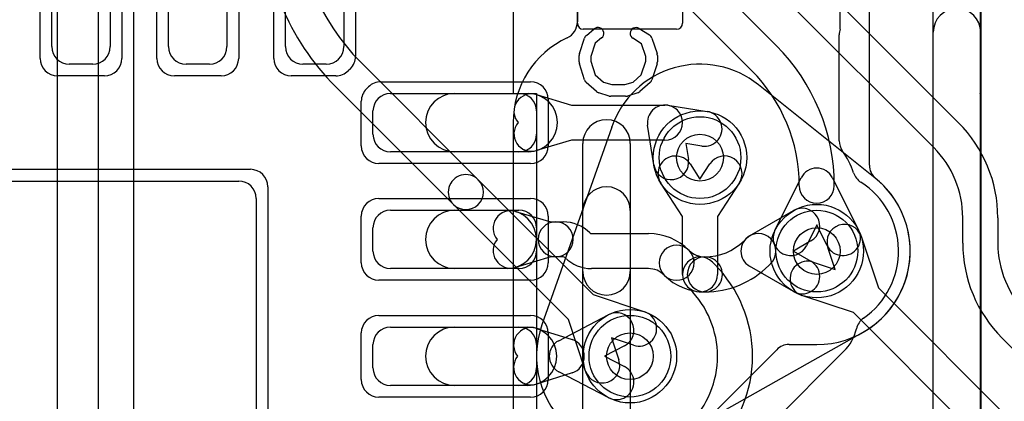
# Model space of a CAD drawing. Extents: x -1.1 to 39.1, y -7.5 to 26.
# Tile 12 of 44: x 10.1 to 14.3, y 6.4 to 8. Entities that reach past the tile are written whole.
import ezdxf

# ---------------------------------------------------------------- set-up
doc = ezdxf.new("R2010")
doc.units = 0
for name, color, linetype in [('Hole', 1, 'CONTINUOUS'), ('L1', 3, 'CONTINUOUS'), ('L2', 3, 'CONTINUOUS'), ('L3', 3, 'CONTINUOUS'), ('L4', 3, 'CONTINUOUS'), ('MetalMask-A', 176, 'CONTINUOUS'), ('PartsArea-A', 111, 'CONTINUOUS'), ('PartsSilk-A', 221, 'CONTINUOUS'), ('Resist-A', 2, 'CONTINUOUS'), ('Resist-B', 2, 'CONTINUOUS'), ('Silk-A', 140, 'CONTINUOUS')]:
    doc.layers.add(name, color=color, linetype=linetype)

msp = doc.modelspace()

# ---------------------------------------------------------------- linework, layer by layer
at = {"layer": 'Hole'}
for centre in [(13, 7.4), (13.5, 7), (12.7, 6.55)]:
    msp.add_circle(centre, 0.1, dxfattribs=at)
at = {"layer": 'L1'}
for p, q in [((10.225, 7.875), (10.225, 8.425)), ((10.475, 8.425), (10.475, 7.875)), ((10.725, 7.875), (10.725, 8.425)), ((10.975, 8.425), (10.975, 7.875)), ((11.225, 7.875), (11.225, 8.425)), ((11.475, 8.425), (11.475, 7.875)), ((13.60004, 7.95), (13.60004, 8.42503)), ((14.2, 8.42503), (14.2, 7.67497)), ((13.59591, 7.47198), (13.59591, 7.92547)), ((10.4, 7.8), (10.3, 7.8)), ((10.9, 7.8), (10.8, 7.8)), ((11.4, 7.8), (11.3, 7.8)), ((11.675, 7.675), (12.225, 7.675)), ((11.95, 7.675), (12.26429, 7.675)), ((14.19996, 7.67252), (14.19996, 5.85005)), ((12.30001, 7.66978), (12.45022, 7.625)), ((11.6, 7.5), (11.6, 7.6)), ((12.3, 7.6), (12.3, 7.5)), ((12.45022, 7.625), (12.85, 7.625)), ((12.8616, 7.6241), (13.03093, 7.5976)), ((12.8024, 7.36907), (12.7759, 7.5384)), ((12.45022, 7.475), (12.30001, 7.43022)), ((12.85, 7.475), (12.45022, 7.475)), ((12.225, 7.425), (11.675, 7.425)), ((12.26429, 7.425), (11.95, 7.425)), ((13.00773, 7.4494), (12.94, 7.46)), ((12.94, 7.46), (12.9506, 7.39227)), ((8.175, 7.3), (11.025, 7.3)), ((11.1, 7.225), (11.1, 4.375)), ((11.675, 7.175), (12.225, 7.175)), ((11.95, 7.175), (12.175, 7.175)), ((12.21072, 7.16978), (12.36093, 7.125)), ((13.2125, 7.06495), (13.39999, 7.1732)), ((12.36093, 7.125), (12.38233, 7.125)), ((12.38233, 7.125), (12.41466, 7.125)), ((11.6, 7), (11.6, 7.1)), ((12.3, 7.1), (12.3, 7)), ((12.52802, 7.07805), (12.52805, 7.07803)), ((12.53535, 7.075), (12.77929, 7.075)), ((13.18839, 7.04445), (13.19697, 7.05303)), ((13.47499, 7.0433), (13.39999, 7)), ((13.39999, 7), (13.47499, 6.9567)), ((12.36093, 6.975), (12.21072, 6.93022)), ((12.38233, 6.975), (12.36093, 6.975)), ((12.41466, 6.975), (12.38233, 6.975)), ((12.42198, 6.97196), (12.42196, 6.97198)), ((12.225, 6.925), (11.675, 6.925)), ((12.175, 6.925), (11.95, 6.925)), ((12.77929, 6.925), (12.53533, 6.925)), ((13.39999, 6.8268), (13.2125, 6.93505)), ((13.30303, 6.94697), (13.29446, 6.93838)), ((12.39497, 6.6165), (12.60752, 6.72733)), ((11.675, 6.675), (12.225, 6.675)), ((11.95, 6.675), (12.2622, 6.675)), ((12.29953, 6.6693), (12.45205, 6.62158)), ((11.6, 6.5), (11.6, 6.6)), ((12.3, 6.6), (12.3, 6.5)), ((12.67688, 6.59433), (12.59186, 6.55)), ((12.59186, 6.55), (12.67688, 6.50567)), ((13.30858, 6.2633), (13.61645, 6.57117)), ((12.45205, 6.47842), (12.29953, 6.4307)), ((12.60752, 6.37267), (12.39497, 6.4835)), ((12.225, 6.425), (11.675, 6.425)), ((12.2622, 6.425), (11.95, 6.425))]:
    msp.add_line(p, q, dxfattribs=at)
for centre in [(13, 7.4), (13.5, 7), (12.7, 6.55)]:
    msp.add_circle(centre, 0.2, dxfattribs=at)
for centre, radius, start, end in [((13.67088, 7.92547), 0.07497, 160.9004, 180), ((10.3, 7.875), 0.075, 180, -90), ((10.4, 7.875), 0.075, -90, 0), ((10.8, 7.875), 0.075, 180, -90), ((10.9, 7.875), 0.075, -90, 0), ((11.3, 7.875), 0.075, 180, -90), ((11.4, 7.875), 0.075, -90, 0), ((11.675, 7.6), 0.075, 90, 180), ((11.95, 7.55), 0.125, 90, -90), ((12.27858, 7.59791), 0.075, 73.39662, -140.29616), ((12.225, 7.6), 0.075, 0, 90), ((12.26429, 7.55), 0.125, -90, 90), ((14.12503, 7.67497), 0.07497, -1.87274, 0), ((12.85, 7.55), 0.075, 81.10283, -171.10283), ((12.85, 7.55), 0.075, -90, 90), ((13.01933, 7.5235), 0.075, -98.89717, 81.10541), ((12.27858, 7.50209), 0.075, 140.29616, -73.39991), ((11.675, 7.5), 0.075, 180, -90), ((12.225, 7.5), 0.075, -90, 0), ((13.67091, 7.47198), 0.075, 180, -144.48097), ((13.32491, 7.22503), 0.35009, 18.27658, 35.51599), ((12.8765, 7.38067), 0.075, -171.10283, 8.89459), ((13.72853, 7.35833), 0.07498, -161.72456, -122.06209), ((11.025, 7.225), 0.075, 0, 90), ((13.49999, 7), 0.35004, -55.10909, 57.3705), ((11.675, 7.1), 0.075, 90, 180), ((11.95, 7.05), 0.125, 90, -90), ((12.18929, 7.09791), 0.075, 73.39662, -140.29616), ((12.175, 7.05), 0.125, -90, 90), ((12.225, 7.1), 0.075, 0, 90), ((13.43749, 7.10825), 0.075, -59.99927, 120.0006), ((12.38233, 7.05), 0.075, 90, -90), ((12.38233, 7.05), 0.075, -90, 90), ((12.41466, 6.96467), 0.16033, 45.00505, 90), ((12.18929, 7.00209), 0.075, 140.29616, -73.39991), ((12.53535, 7.08533), 0.01033, -135, -90), ((12.77929, 6.8293), 0.2457, 44.99835, 90), ((13.02072, 7.21212), 0.23712, -90, -45), ((13.25, 7), 0.075, 120.00073, -120.00073), ((13.25, 7), 0.075, -45, 135), ((11.675, 7), 0.075, 180, -90), ((12.225, 7), 0.075, -90, 0), ((12.89999, 6.94999), 0.075, 45, -135), ((12.89999, 6.95), 0.075, -135, 44.99763), ((13.0207, 7.0707), 0.0957, -135, -89.99401), ((12.41466, 6.96467), 0.01033, 45.03922, 90), ((12.53535, 7.08533), 0.16033, -135, -90.00715), ((13.02072, 6.9), 0.075, 90, -90), ((13.02071, 6.9), 0.075, -90, 90.00336), ((13.43749, 6.89175), 0.075, -120.00073, 59.99941), ((12.77929, 6.8293), 0.0957, 45, 90), ((13.02072, 7.21212), 0.38712, -90, -45), ((13.0207, 7.0707), 0.2457, -135, -89.99767), ((12.6422, 6.66083), 0.075, -62.45779, 117.5389), ((13.7431, 6.65139), 0.07497, 124.88996, 167.55989), ((11.675, 6.6), 0.075, 90, 180), ((11.95, 6.55), 0.125, 90, -90), ((12.27713, 6.59772), 0.075, 72.62319, -140.48591), ((12.225, 6.6), 0.075, 0, 90), ((12.2622, 6.55), 0.125, -90, 90), ((13.47503, 6.71259), 0.2, -45, -13.01759), ((12.42965, 6.55), 0.075, -72.62319, 72.62319), ((12.42965, 6.55), 0.075, 117.54221, -117.54221), ((12.27713, 6.50228), 0.075, 140.48591, -72.6263), ((11.675, 6.5), 0.075, 180, -90), ((12.225, 6.5), 0.075, -90, 0), ((12.6422, 6.43917), 0.075, -117.54221, 62.4611)]:
    msp.add_arc(centre, radius, start, end, dxfattribs=at)
at = {"layer": 'L2'}
for p, q in [((13.7499, 7.31238), (13.25057, 7.71185)), ((12.62206, 7.53112), (12.32337, 6.68484)), ((12.89612, 6.20133), (13.69612, 6.65133))]:
    msp.add_line(p, q, dxfattribs=at)
for centre, radius, start, end in [((13, 7.4), 0.40004, 51.23775, 160.81817), ((13.2974, 7.77039), 0.07497, -128.76245, -128.65861), ((12.55136, 7.55607), 0.07497, -19.43792, -19.17932), ((13.5, 7), 0.40004, -60.6431, 51.34064), ((12.7, 6.55), 0.40004, 160.343, -60.6431), ((12.25267, 6.70979), 0.07497, -19.65794, -19.43792)]:
    msp.add_arc(centre, radius, start, end, dxfattribs=at)
at = {"layer": 'L3'}
for p, q in [((10.25, 5.48811), (10.25, 11.36716)), ((12.47496, 10.66915), (12.47496, 7.98085)), ((13.72506, 7.36826), (13.72506, 8.36895)), ((12.19995, 7.55), (12.19995, 5.8)), ((12.68941, 5.93912), (13.32828, 6.57799)), ((13.38129, 6.59995), (13.50001, 6.59995))]:
    msp.add_line(p, q, dxfattribs=at)
for centre, radius, start, end in [((12.39999, 7.98085), 0.07497, -65.09622, 0), ((12.6, 7.54999), 0.40005, 114.90078, 179.99857), ((13.80003, 7.36826), 0.07497, 180, -129.16949), ((13.50001, 6.99999), 0.40004, -90, 50.83132), ((14.17496, 6.65004), 1, -90, 0), ((13.38129, 6.52498), 0.07497, 90, 135)]:
    msp.add_arc(centre, radius, start, end, dxfattribs=at)
at = {"layer": 'L4'}
for p, q in [((10.425, 6.11421), (10.425, 9.45253)), ((10.575, 9.45253), (10.575, 6.11421)), ((11.99445, 9.21161), (13.32676, 7.87932)), ((13.22069, 7.77325), (11.88838, 9.10554)), ((12.69948, 8.95659), (14.10659, 7.54949)), ((14.00052, 7.44342), (12.59342, 8.85052)), ((11.54592, 7.81014), (12.05048, 7.30557)), ((11.94442, 7.19951), (11.43985, 7.70408)), ((12.95804, 7.37282), (13, 7.30801)), ((13, 7.30801), (13.04196, 7.37282)), ((12.05048, 7.30557), (12.54254, 6.81351)), ((13.32104, 7.08929), (13.43289, 7.31347)), ((13.56711, 7.31347), (13.67896, 7.08929)), ((12.925, 7.14785), (12.83212, 7.2913)), ((13.16788, 7.2913), (13.075, 7.14785)), ((12.43649, 6.70745), (11.94442, 7.19951)), ((12.925, 6.9), (12.925, 7.14785)), ((13.075, 7.14785), (13.075, 6.9)), ((14.125, 7.03419), (14.125, 7.14289)), ((14.275, 7.14289), (14.275, 7.03419)), ((13.5, 7.112), (13.45526, 7.02233)), ((13.54474, 7.02233), (13.5, 7.112)), ((13.68968, 7.06341), (13.76351, 6.84255)), ((13.57919, 6.92081), (13.54742, 7.01585)), ((13.05303, 6.95303), (13.06163, 6.94443)), ((13.48415, 6.95258), (13.57919, 6.92081)), ((12.95557, 6.83837), (12.94697, 6.84697)), ((13.76351, 6.84255), (15.95557, 4.65048)), ((12.54254, 6.81351), (12.76341, 6.73968)), ((13.65745, 6.73649), (13.43659, 6.81032)), ((12.51032, 6.48659), (12.43649, 6.70745)), ((15.84951, 4.54442), (13.65745, 6.73649)), ((12.71585, 6.59742), (12.62081, 6.62919)), ((12.62081, 6.62919), (12.65258, 6.53415)), ((17.62759, 3.29341), (14.29342, 6.6276)), ((13.075, 6.54999), (13.075, 6.55003)), ((13.225, 6.55003), (13.225, 6.54999))]:
    msp.add_line(p, q, dxfattribs=at)
for centre in [(13, 7.4), (13.5, 7), (12.7, 6.55)]:
    msp.add_circle(centre, 0.2, dxfattribs=at)
for centre, radius, start, end in [((12.2, 8.46421), 1.075, 180, -135.00041), ((12.2, 8.46421), 0.925, 180, -135.00044), ((12.72744, 7.28), 0.84756, 0, 45), ((12.72744, 7.28), 0.69756, 0, 45), ((13.7, 7.1429), 0.575, -0.001, 45), ((13.7, 7.1429), 0.425, -0.00135, 45), ((12.89508, 7.33206), 0.075, 32.91882, -147.07878), ((13.10492, 7.33206), 0.075, -32.91882, 147.07878), ((13.5, 7.27999), 0.075, 26.5138, 153.4862), ((11.99745, 7.25254), 0.075, 45, -134.99959), ((11.99745, 7.25254), 0.075, -135, 44.99943), ((13.5, 7.28), 0.075, 180, 0), ((13.38815, 7.05581), 0.075, 153.4862, -26.51596), ((13.61855, 7.03963), 0.075, 18.48568, -161.51587), ((13.61185, 7.05581), 0.075, -153.4862, 26.51596), ((14.7, 7.03419), 0.575, 180, -134.99929), ((14.7, 7.03419), 0.425, 180, -135), ((13, 6.9), 0.075, 45, -135), ((13.46037, 6.88145), 0.075, 71.51432, -108.48413), ((12.66723, 6.55003), 0.55777, 0, 45), ((13, 6.9), 0.075, 180, 0), ((12.66723, 6.55003), 0.40777, 0, 45), ((12.73963, 6.66855), 0.075, -108.48568, 71.51587), ((12.58145, 6.51037), 0.075, -161.51432, 18.48413), ((12.66717, 6.54999), 0.40783, -45, 0), ((12.66717, 6.54999), 0.55783, -45, 0)]:
    msp.add_arc(centre, radius, start, end, dxfattribs=at)
at = {"layer": 'MetalMask-A'}
for p, q in [((10.225, 7.875), (10.225, 8.425)), ((10.475, 8.425), (10.475, 7.875)), ((10.725, 7.875), (10.725, 8.425)), ((10.975, 8.425), (10.975, 7.875)), ((11.225, 7.875), (11.225, 8.425)), ((11.475, 8.425), (11.475, 7.875)), ((10.4, 7.8), (10.3, 7.8)), ((10.9, 7.8), (10.8, 7.8)), ((11.4, 7.8), (11.3, 7.8)), ((11.675, 7.675), (12.225, 7.675)), ((11.6, 7.5), (11.6, 7.6)), ((12.3, 7.6), (12.3, 7.5)), ((12.225, 7.425), (11.675, 7.425)), ((8.175, 7.3), (11.025, 7.3)), ((11.1, 7.225), (11.1, 4.375)), ((11.675, 7.175), (12.225, 7.175)), ((11.6, 7), (11.6, 7.1)), ((12.3, 7.1), (12.3, 7)), ((12.225, 6.925), (11.675, 6.925)), ((11.675, 6.675), (12.225, 6.675)), ((11.6, 6.5), (11.6, 6.6)), ((12.3, 6.6), (12.3, 6.5)), ((12.225, 6.425), (11.675, 6.425))]:
    msp.add_line(p, q, dxfattribs=at)
for centre, start, end in [((10.3, 7.875), 180, -90), ((10.4, 7.875), -90, 0), ((10.8, 7.875), 180, -90), ((10.9, 7.875), -90, 0), ((11.3, 7.875), 180, -90), ((11.4, 7.875), -90, 0), ((11.675, 7.6), 90, 180), ((12.225, 7.6), 0, 90), ((11.675, 7.5), 180, -90), ((12.225, 7.5), -90, 0), ((11.025, 7.225), 0, 90), ((11.675, 7.1), 90, 180), ((12.225, 7.1), 0, 90), ((11.675, 7), 180, -90), ((12.225, 7), -90, 0), ((11.675, 6.6), 90, 180), ((12.225, 6.6), 0, 90), ((11.675, 6.5), 180, -90), ((12.225, 6.5), -90, 0)]:
    msp.add_arc(centre, 0.075, start, end, dxfattribs=at)
at = {"layer": 'PartsArea-A'}
for p, q in [((12.2, 8.4), (12.2, 7.675)), ((12.2, 7.675), (12.3, 7.675)), ((12.3, 7.675), (12.3, 3.925))]:
    msp.add_line(p, q, dxfattribs=at)
at = {"layer": 'PartsSilk-A'}
for p, q in [((13.9984, -7), (13.9984, 16.97769)), ((14.2016, 16.97769), (14.2016, -6.8984)), ((12.51363, 7.92338), (12.54696, 7.95115)), ((12.73918, 7.95314), (12.78362, 7.92537)), ((12.48369, 7.8454), (12.50591, 7.91207)), ((12.5511, 7.88952), (12.53241, 7.83344)), ((12.57896, 7.91273), (12.5511, 7.88952)), ((12.7495, 7.88773), (12.71268, 7.91074)), ((12.76759, 7.83344), (12.7495, 7.88773)), ((12.79409, 7.91207), (12.81631, 7.8454)), ((12.48241, 7.80972), (12.48241, 7.8375)), ((12.50582, 7.73266), (12.4836, 7.8021)), ((12.53241, 7.83344), (12.53241, 7.81362)), ((12.53241, 7.81362), (12.55132, 7.75452)), ((12.74868, 7.75452), (12.76759, 7.81362)), ((12.76759, 7.81362), (12.76759, 7.83344)), ((12.8164, 7.8021), (12.79418, 7.73266)), ((12.81759, 7.8375), (12.81759, 7.80972)), ((12.55761, 7.68258), (12.51317, 7.72147)), ((12.55132, 7.75452), (12.58656, 7.72368)), ((12.58656, 7.72368), (12.62234, 7.7125)), ((12.67766, 7.7125), (12.71344, 7.72368)), ((12.71344, 7.72368), (12.74868, 7.75452)), ((12.78683, 7.72147), (12.74239, 7.68258)), ((12.61106, 7.66364), (12.56661, 7.67753)), ((12.62234, 7.7125), (12.67766, 7.7125)), ((12.73339, 7.67753), (12.68894, 7.66364)), ((12.68148, 7.6625), (12.61852, 7.6625)), ((12.4984, 2.9016), (12.4984, 7.4609)), ((12.7016, 7.4609), (12.7016, 2.8))]:
    msp.add_line(p, q, dxfattribs=at)
for centre, radius, start, end in [((12.56296, 7.93194), 0.025, -50.2091, 129.8005), ((12.72593, 7.93194), 0.025, 57.99462, -122.00075), ((12.77037, 7.90417), 0.025, 18.42046, 57.99462), ((12.52963, 7.90417), 0.025, 129.7909, 161.57954), ((12.50741, 7.8375), 0.025, 161.57954, 180), ((12.79259, 7.8375), 0.025, 0, 18.42046), ((12.50741, 7.80972), 0.025, 180, -162.25358), ((12.79259, 7.80972), 0.025, -17.74642, 0), ((12.52963, 7.74028), 0.025, -162.25358, -131.18808), ((12.77037, 7.74028), 0.025, -48.81192, -17.74642), ((12.57407, 7.70139), 0.025, -131.18808, -107.36223), ((12.72593, 7.70139), 0.025, -72.63777, -48.81192), ((12.61852, 7.6875), 0.025, -107.36223, -90), ((12.68148, 7.6875), 0.025, -90, -72.63777), ((12.6, 7.4609), 0.1016, 0, 180)]:
    msp.add_arc(centre, radius, start, end, dxfattribs=at)
at = {"layer": 'Resist-A'}
for p, q in [((10.175, 7.825), (10.175, 8.475)), ((10.525, 8.475), (10.525, 7.825)), ((10.675, 7.825), (10.675, 8.475)), ((11.025, 8.475), (11.025, 7.825)), ((11.175, 7.825), (11.175, 8.475)), ((11.525, 8.475), (11.525, 7.83385)), ((12.475, 7.975), (12.475, 8.325)), ((12.925, 8.325), (12.925, 7.975)), ((12.9, 7.95), (12.5, 7.95)), ((11.50303, 7.78081), (11.49419, 7.77197)), ((10.45, 7.75), (10.25, 7.75)), ((10.95, 7.75), (10.75, 7.75)), ((11.44115, 7.75), (11.25, 7.75)), ((11.63385, 7.725), (12.275, 7.725)), ((11.57197, 7.69419), (11.58081, 7.70303)), ((11.55, 7.45), (11.55, 7.64115)), ((12.35, 7.65), (12.35, 7.45)), ((8.125, 7.35), (11.075, 7.35)), ((12.275, 7.375), (11.625, 7.375)), ((11.15, 7.275), (11.15, 4.325)), ((11.625, 7.225), (12.275, 7.225)), ((11.55, 6.95), (11.55, 7.15)), ((12.35, 7.15), (12.35, 6.95)), ((12.275, 6.875), (11.625, 6.875)), ((11.625, 6.725), (12.275, 6.725)), ((11.55, 6.45), (11.55, 6.65)), ((12.35, 6.65), (12.35, 6.45)), ((12.275, 6.375), (11.625, 6.375))]:
    msp.add_line(p, q, dxfattribs=at)
for centre in [(13, 7.4), (13.5, 7), (12.7, 6.55)]:
    msp.add_circle(centre, 0.175, dxfattribs=at)
for centre, radius, start, end in [((12.5, 7.975), 0.025, 180, -90), ((12.9, 7.975), 0.025, -90, 0), ((10.25, 7.825), 0.075, 180, -90), ((10.45, 7.825), 0.075, -90, 0), ((10.75, 7.825), 0.075, 180, -90), ((10.95, 7.825), 0.075, -90, 0), ((11.25, 7.825), 0.075, 180, -90), ((11.45, 7.83385), 0.075, -45.0054, 0), ((11.44116, 7.825), 0.075, -90.00764, -45), ((11.63384, 7.65), 0.075, 89.99236, 135), ((12.275, 7.65), 0.075, 0, 90), ((11.625, 7.64115), 0.075, 134.9946, 180), ((11.625, 7.45), 0.075, 180, -90), ((12.275, 7.45), 0.075, -90, 0), ((11.075, 7.275), 0.075, 0, 90), ((11.625, 7.15), 0.075, 90, 180), ((12.275, 7.15), 0.075, 0, 90), ((11.625, 6.95), 0.075, 180, -90), ((12.275, 6.95), 0.075, -90, 0), ((11.625, 6.65), 0.075, 90, 180), ((12.275, 6.65), 0.075, 0, 90), ((11.625, 6.45), 0.075, 180, -90), ((12.275, 6.45), 0.075, -90, 0)]:
    msp.add_arc(centre, radius, start, end, dxfattribs=at)
at = {"layer": 'Resist-B'}
for centre in [(13, 7.4), (13.5, 7), (12.7, 6.55)]:
    msp.add_circle(centre, 0.175, dxfattribs=at)
at = {"layer": 'Silk-A'}
for p, q in [((13.9984, 5.0574), (13.9984, 7.93692)), ((14.2016, 7.93692), (14.2016, 5.0574)), ((12.4984, 6.91308), (12.4984, 7.1734)), ((12.7016, 7.1734), (12.7016, 6.91308))]:
    msp.add_line(p, q, dxfattribs=at)
for centre, start, end in [((14.1, 7.93692), 0, 180), ((12.6, 7.1734), 0, 180), ((12.6, 6.91308), 180, 0)]:
    msp.add_arc(centre, 0.1016, start, end, dxfattribs=at)

doc.saveas('drawing.dxf')
